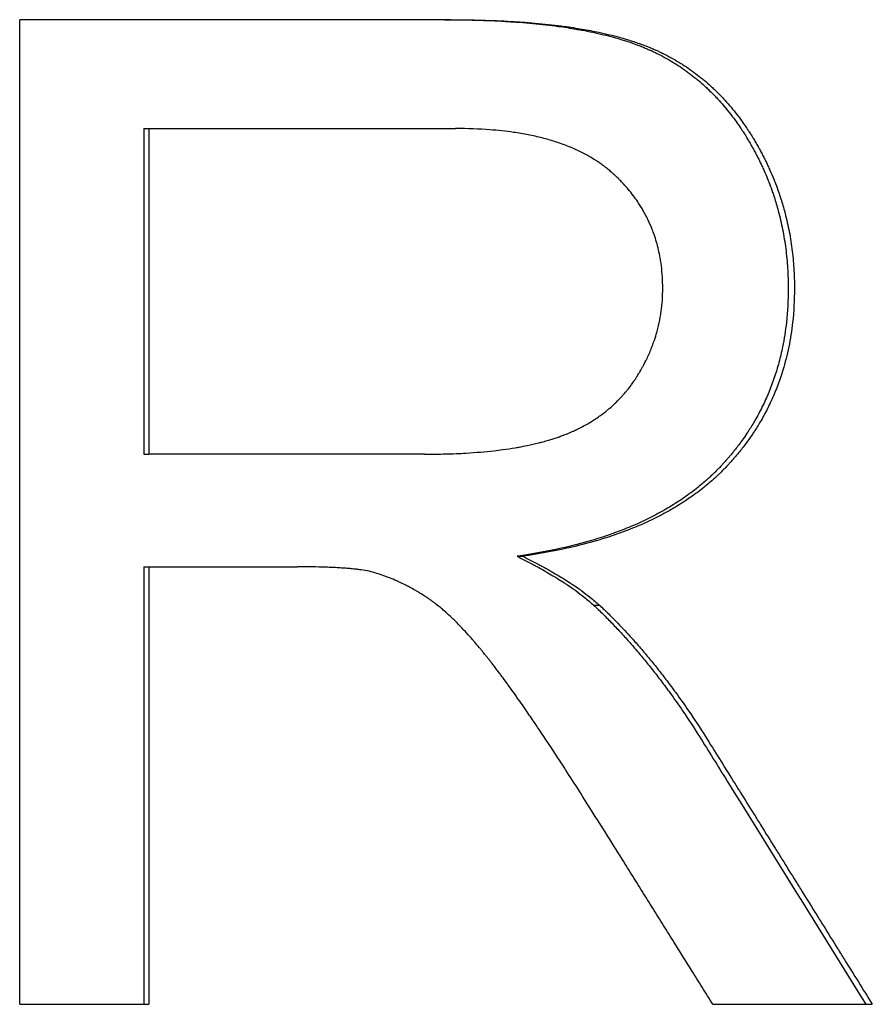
# Model space of a CAD drawing. Extents: x -5.8 to 5.8, y 0 to 10.6.
# Tile 10 of 10: x 0.778 to 1.055, y 5.878 to 6.198. Entities that reach past the tile are written whole.
import ezdxf

# ---------------------------------------------------------------- set-up
doc = ezdxf.new("R2010")
doc.units = 0
doc.header["$MEASUREMENT"] = 0
doc.layers.get('0').update_dxf_attribs({"linetype": 'CONTINUOUS'})

msp = doc.modelspace()

# ---------------------------------------------------------------- linework, layer by layer
for p, q in [((0.91757, 6.19826), (0.77759, 6.19826)), ((0.77759, 5.87826), (0.77759, 6.19826)), ((0.8179, 6.1629), (0.8179, 6.05704)), ((0.8179, 6.1629), (0.81951, 6.1629)), ((0.81951, 6.1629), (0.81951, 6.05704)), ((0.81951, 6.1629), (0.91925, 6.1629)), ((0.8179, 6.05704), (0.81951, 6.05704)), ((0.90917, 6.05704), (0.81951, 6.05704)), ((0.93924, 6.02387), (0.94108, 6.02387)), ((0.8179, 6.02046), (0.81951, 6.02046)), ((0.81951, 6.02046), (0.81951, 5.87826)), ((0.81951, 6.02046), (0.86786, 6.02046)), ((0.96411, 6.00802), (0.966, 6.00802)), ((0.77759, 5.87826), (0.81951, 5.87826)), ((1.00286, 5.87826), (1.05471, 5.87826))]:
    msp.add_line(p, q)
for points, knots in [([(0.91578, 6.19826), (0.91927, 6.19826), (0.92266, 6.19822), (0.92594, 6.19813), (0.92923, 6.19804), (0.9324, 6.1979), (0.93548, 6.19772), (0.93702, 6.19763), (0.93853, 6.19753), (0.94001, 6.19742), (0.94298, 6.19719), (0.94584, 6.19692), (0.9486, 6.19661), (0.94998, 6.19645), (0.95134, 6.19628), (0.95267, 6.1961), (0.95466, 6.19583), (0.95659, 6.19553), (0.95846, 6.19521), (0.95909, 6.1951), (0.95971, 6.19499), (0.96032, 6.19488), (0.96154, 6.19466), (0.96274, 6.19442), (0.96391, 6.19417), (0.9645, 6.19405), (0.96508, 6.19392), (0.96565, 6.19379), (0.96679, 6.19353), (0.96791, 6.19326), (0.96901, 6.19298), (0.96955, 6.19284), (0.97009, 6.19269), (0.97063, 6.19255), (0.97143, 6.19233), (0.97221, 6.1921), (0.97298, 6.19187), (0.97324, 6.19179), (0.9735, 6.19171), (0.97375, 6.19163), (0.97426, 6.19148), (0.97476, 6.19132), (0.97525, 6.19115), (0.9755, 6.19107), (0.97575, 6.19099), (0.97599, 6.19091), (0.97636, 6.19078), (0.97672, 6.19065), (0.97708, 6.19053), (0.97743, 6.1904), (0.97779, 6.19027), (0.97814, 6.19014), (0.97826, 6.19009), (0.97837, 6.19005), (0.97849, 6.19001), (0.97872, 6.18992), (0.97895, 6.18983), (0.97918, 6.18974), (0.9793, 6.1897), (0.97941, 6.18965), (0.97953, 6.18961), (0.97975, 6.18952), (0.97998, 6.18942), (0.98021, 6.18933), (0.98032, 6.18929), (0.98043, 6.18924), (0.98055, 6.18919), (0.98077, 6.1891), (0.981, 6.189), (0.98122, 6.18891), (0.98133, 6.18886), (0.98144, 6.18881), (0.98156, 6.18876), (0.98178, 6.18867), (0.982, 6.18857), (0.98222, 6.18847), (0.98234, 6.18842), (0.98245, 6.18837), (0.98256, 6.18832), (0.98289, 6.18817), (0.98322, 6.18802), (0.98355, 6.18787), (0.98377, 6.18776), (0.98398, 6.18766), (0.9842, 6.18755), (0.98486, 6.18724), (0.9855, 6.18691), (0.98614, 6.18658), (0.98657, 6.18635), (0.98699, 6.18613), (0.98741, 6.1859), (0.98825, 6.18543), (0.98908, 6.18495), (0.9899, 6.18445), (0.99031, 6.1842), (0.99072, 6.18395), (0.99112, 6.18369), (0.99193, 6.18318), (0.99272, 6.18265), (0.99351, 6.1821), (0.9939, 6.18182), (0.99429, 6.18154), (0.99467, 6.18126), (0.99545, 6.18069), (0.99621, 6.18011), (0.99696, 6.17951), (0.99733, 6.17921), (0.9977, 6.1789), (0.99807, 6.17859), (0.99881, 6.17798), (0.99954, 6.17734), (1.00025, 6.17669), (1.00061, 6.17636), (1.00096, 6.17603), (1.00131, 6.1757), (1.00202, 6.17503), (1.00271, 6.17434), (1.00339, 6.17364), (1.00373, 6.17329), (1.00406, 6.17293), (1.0044, 6.17257), (1.00507, 6.17185), (1.00572, 6.17111), (1.00637, 6.17035), (1.00669, 6.16998), (1.00701, 6.1696), (1.00733, 6.16921), (1.00796, 6.16844), (1.00859, 6.16765), (1.0092, 6.16684), (1.0095, 6.16644), (1.0098, 6.16603), (1.0101, 6.16562), (1.01055, 6.165), (1.011, 6.16437), (1.01143, 6.16374), (1.01158, 6.16352), (1.01172, 6.16331), (1.01187, 6.16309), (1.01208, 6.16277), (1.0123, 6.16245), (1.01251, 6.16212), (1.01258, 6.16201), (1.01265, 6.1619), (1.01272, 6.16179), (1.01286, 6.16158), (1.01301, 6.16136), (1.01315, 6.16114), (1.01321, 6.16102), (1.01328, 6.16091), (1.01335, 6.1608), (1.01349, 6.16058), (1.01363, 6.16036), (1.01377, 6.16013), (1.01384, 6.16002), (1.01391, 6.15991), (1.01397, 6.1598), (1.01411, 6.15957), (1.01425, 6.15934), (1.01438, 6.15912), (1.01445, 6.159), (1.01452, 6.15889), (1.01459, 6.15878), (1.01472, 6.15855), (1.01485, 6.15832), (1.01499, 6.15809), (1.01505, 6.15798), (1.01512, 6.15786), (1.01518, 6.15775), (1.01531, 6.15752), (1.01544, 6.15729), (1.01557, 6.15706), (1.01564, 6.15695), (1.0157, 6.15683), (1.01577, 6.15672), (1.01596, 6.15637), (1.01615, 6.15603), (1.01634, 6.15568), (1.01646, 6.15545), (1.01658, 6.15522), (1.01671, 6.15498), (1.01695, 6.15452), (1.01719, 6.15406), (1.01743, 6.15359), (1.01755, 6.15336), (1.01767, 6.15312), (1.01778, 6.15289), (1.01813, 6.15219), (1.01847, 6.15148), (1.0188, 6.15077), (1.01902, 6.1503), (1.01924, 6.14983), (1.01945, 6.14935), (1.01987, 6.1484), (1.02028, 6.14744), (1.02067, 6.14648), (1.02086, 6.146), (1.02105, 6.14552), (1.02124, 6.14503), (1.02161, 6.14407), (1.02197, 6.14309), (1.02231, 6.14211), (1.02247, 6.14162), (1.02264, 6.14113), (1.0228, 6.14064), (1.02328, 6.13916), (1.02373, 6.13767), (1.02413, 6.13616), (1.0244, 6.13516), (1.02466, 6.13415), (1.02489, 6.13313), (1.02537, 6.1311), (1.02577, 6.12905), (1.02611, 6.12697), (1.02628, 6.12593), (1.02643, 6.12489), (1.02657, 6.12384), (1.02684, 6.12173), (1.02704, 6.11961), (1.02718, 6.11746), (1.02731, 6.11531), (1.02738, 6.11314), (1.02738, 6.11095)], [0, 0, 0, 0, 0.125, 0.125, 0.125, 0.25, 0.25, 0.25, 0.3125, 0.3125, 0.3125, 0.4375, 0.4375, 0.4375, 0.5, 0.5, 0.5, 0.59375, 0.59375, 0.59375, 0.625, 0.625, 0.625, 0.6875, 0.6875, 0.6875, 0.71875, 0.71875, 0.71875, 0.78125, 0.78125, 0.78125, 0.8125, 0.8125, 0.8125, 0.859375, 0.859375, 0.859375, 0.875, 0.875, 0.875, 0.90625, 0.90625, 0.90625, 0.921875, 0.921875, 0.921875, 0.945312, 0.945312, 0.945312, 0.96875, 0.96875, 0.96875, 0.976562, 0.976562, 0.976562, 0.992188, 0.992188, 0.992188, 1, 1, 1, 1.015625, 1.015625, 1.015625, 1.023438, 1.023438, 1.023438, 1.039062, 1.039062, 1.039062, 1.046875, 1.046875, 1.046875, 1.0625, 1.0625, 1.0625, 1.070312, 1.070312, 1.070312, 1.09375, 1.09375, 1.09375, 1.109375, 1.109375, 1.109375, 1.15625, 1.15625, 1.15625, 1.1875, 1.1875, 1.1875, 1.25, 1.25, 1.25, 1.28125, 1.28125, 1.28125, 1.34375, 1.34375, 1.34375, 1.375, 1.375, 1.375, 1.4375, 1.4375, 1.4375, 1.46875, 1.46875, 1.46875, 1.53125, 1.53125, 1.53125, 1.5625, 1.5625, 1.5625, 1.625, 1.625, 1.625, 1.65625, 1.65625, 1.65625, 1.71875, 1.71875, 1.71875, 1.75, 1.75, 1.75, 1.8125, 1.8125, 1.8125, 1.84375, 1.84375, 1.84375, 1.890625, 1.890625, 1.890625, 1.90625, 1.90625, 1.90625, 1.929688, 1.929688, 1.929688, 1.9375, 1.9375, 1.9375, 1.953125, 1.953125, 1.953125, 1.960938, 1.960938, 1.960938, 1.976562, 1.976562, 1.976562, 1.984375, 1.984375, 1.984375, 2, 2, 2, 2.007812, 2.007812, 2.007812, 2.023438, 2.023438, 2.023438, 2.03125, 2.03125, 2.03125, 2.046875, 2.046875, 2.046875, 2.054688, 2.054688, 2.054688, 2.078125, 2.078125, 2.078125, 2.09375, 2.09375, 2.09375, 2.125, 2.125, 2.125, 2.140625, 2.140625, 2.140625, 2.1875, 2.1875, 2.1875, 2.21875, 2.21875, 2.21875, 2.28125, 2.28125, 2.28125, 2.3125, 2.3125, 2.3125, 2.375, 2.375, 2.375, 2.40625, 2.40625, 2.40625, 2.5, 2.5, 2.5, 2.5625, 2.5625, 2.5625, 2.6875, 2.6875, 2.6875, 2.75, 2.75, 2.75, 2.875, 2.875, 2.875, 3, 3, 3, 3]), ([(0.91757, 6.19826), (0.92107, 6.19826), (0.92447, 6.19822), (0.92776, 6.19813), (0.93105, 6.19804), (0.93423, 6.1979), (0.93731, 6.19772), (0.93885, 6.19763), (0.94036, 6.19753), (0.94185, 6.19742), (0.94483, 6.19719), (0.9477, 6.19692), (0.95046, 6.19661), (0.95184, 6.19645), (0.9532, 6.19628), (0.95453, 6.1961), (0.95653, 6.19583), (0.95846, 6.19553), (0.96034, 6.19521), (0.96222, 6.19489), (0.96404, 6.19454), (0.9658, 6.19417), (0.96639, 6.19405), (0.96697, 6.19392), (0.96754, 6.19379), (0.96869, 6.19353), (0.96981, 6.19326), (0.9709, 6.19298), (0.97145, 6.19284), (0.97199, 6.19269), (0.97253, 6.19255), (0.97333, 6.19233), (0.97412, 6.1921), (0.97489, 6.19187), (0.97566, 6.19164), (0.97642, 6.1914), (0.97716, 6.19115), (0.97778, 6.19095), (0.97839, 6.19074), (0.97899, 6.19053), (0.97911, 6.19048), (0.97923, 6.19044), (0.97935, 6.1904), (0.97994, 6.19018), (0.98053, 6.18996), (0.9811, 6.18974), (0.98145, 6.18961), (0.98179, 6.18947), (0.98213, 6.18933), (0.98247, 6.18919), (0.98281, 6.18905), (0.98314, 6.18891), (0.98325, 6.18886), (0.98337, 6.18881), (0.98348, 6.18876), (0.9837, 6.18867), (0.98393, 6.18857), (0.98415, 6.18847), (0.98426, 6.18842), (0.98437, 6.18837), (0.98448, 6.18832), (0.98481, 6.18817), (0.98514, 6.18802), (0.98547, 6.18787), (0.98569, 6.18776), (0.98591, 6.18766), (0.98613, 6.18755), (0.98678, 6.18724), (0.98743, 6.18691), (0.98807, 6.18658), (0.9885, 6.18635), (0.98892, 6.18613), (0.98935, 6.1859), (0.99019, 6.18543), (0.99102, 6.18495), (0.99184, 6.18445), (0.99225, 6.1842), (0.99266, 6.18395), (0.99306, 6.18369), (0.99387, 6.18318), (0.99467, 6.18265), (0.99545, 6.1821), (0.99584, 6.18182), (0.99623, 6.18154), (0.99662, 6.18126), (0.9974, 6.18069), (0.99816, 6.18011), (0.99891, 6.17951), (0.99928, 6.17921), (0.99966, 6.1789), (1.00003, 6.17859), (1.00076, 6.17798), (1.00149, 6.17734), (1.00221, 6.17669), (1.00257, 6.17636), (1.00292, 6.17603), (1.00327, 6.1757), (1.00398, 6.17503), (1.00467, 6.17434), (1.00535, 6.17364), (1.00569, 6.17329), (1.00603, 6.17293), (1.00637, 6.17257), (1.00704, 6.17185), (1.00769, 6.17111), (1.00834, 6.17035), (1.00866, 6.16998), (1.00898, 6.1696), (1.0093, 6.16921), (1.00994, 6.16844), (1.01056, 6.16765), (1.01117, 6.16684), (1.01148, 6.16644), (1.01178, 6.16603), (1.01208, 6.16562), (1.01253, 6.165), (1.01298, 6.16437), (1.01341, 6.16374), (1.01356, 6.16352), (1.0137, 6.16331), (1.01385, 6.16309), (1.01407, 6.16277), (1.01428, 6.16245), (1.01449, 6.16212), (1.01456, 6.16201), (1.01464, 6.1619), (1.01471, 6.16179), (1.01485, 6.16158), (1.01499, 6.16136), (1.01513, 6.16114), (1.0152, 6.16102), (1.01527, 6.16091), (1.01534, 6.1608), (1.01548, 6.16058), (1.01562, 6.16036), (1.01575, 6.16013), (1.01582, 6.16002), (1.01589, 6.15991), (1.01596, 6.1598), (1.0161, 6.15957), (1.01623, 6.15934), (1.01637, 6.15912), (1.01644, 6.159), (1.0165, 6.15889), (1.01657, 6.15878), (1.01671, 6.15855), (1.01684, 6.15832), (1.01697, 6.15809), (1.01704, 6.15798), (1.01711, 6.15786), (1.01717, 6.15775), (1.0173, 6.15752), (1.01743, 6.15729), (1.01756, 6.15706), (1.01763, 6.15695), (1.01769, 6.15683), (1.01776, 6.15672), (1.01795, 6.15637), (1.01814, 6.15603), (1.01833, 6.15568), (1.01845, 6.15545), (1.01857, 6.15522), (1.0187, 6.15498), (1.01894, 6.15452), (1.01919, 6.15406), (1.01942, 6.15359), (1.01954, 6.15336), (1.01966, 6.15312), (1.01978, 6.15289), (1.02013, 6.15219), (1.02047, 6.15148), (1.0208, 6.15077), (1.02102, 6.1503), (1.02123, 6.14983), (1.02145, 6.14935), (1.02187, 6.1484), (1.02228, 6.14744), (1.02267, 6.14648), (1.02286, 6.146), (1.02305, 6.14552), (1.02324, 6.14503), (1.02361, 6.14407), (1.02397, 6.14309), (1.02431, 6.14211), (1.02448, 6.14162), (1.02464, 6.14113), (1.0248, 6.14064), (1.02529, 6.13916), (1.02573, 6.13767), (1.02614, 6.13616), (1.02641, 6.13516), (1.02666, 6.13415), (1.0269, 6.13313), (1.02738, 6.1311), (1.02778, 6.12905), (1.02812, 6.12697), (1.02829, 6.12593), (1.02844, 6.12489), (1.02858, 6.12384), (1.02885, 6.12173), (1.02905, 6.11961), (1.02919, 6.11746), (1.02933, 6.11531), (1.02939, 6.11314), (1.02939, 6.11095)], [0, 0, 0, 0, 0.125, 0.125, 0.125, 0.25, 0.25, 0.25, 0.3125, 0.3125, 0.3125, 0.4375, 0.4375, 0.4375, 0.5, 0.5, 0.5, 0.59375, 0.59375, 0.59375, 0.6875, 0.6875, 0.6875, 0.71875, 0.71875, 0.71875, 0.78125, 0.78125, 0.78125, 0.8125, 0.8125, 0.8125, 0.859375, 0.859375, 0.859375, 0.90625, 0.90625, 0.90625, 0.945312, 0.945312, 0.945312, 0.953125, 0.953125, 0.953125, 0.992188, 0.992188, 0.992188, 1.015625, 1.015625, 1.015625, 1.039062, 1.039062, 1.039062, 1.046875, 1.046875, 1.046875, 1.0625, 1.0625, 1.0625, 1.070312, 1.070312, 1.070312, 1.09375, 1.09375, 1.09375, 1.109375, 1.109375, 1.109375, 1.15625, 1.15625, 1.15625, 1.1875, 1.1875, 1.1875, 1.25, 1.25, 1.25, 1.28125, 1.28125, 1.28125, 1.34375, 1.34375, 1.34375, 1.375, 1.375, 1.375, 1.4375, 1.4375, 1.4375, 1.46875, 1.46875, 1.46875, 1.53125, 1.53125, 1.53125, 1.5625, 1.5625, 1.5625, 1.625, 1.625, 1.625, 1.65625, 1.65625, 1.65625, 1.71875, 1.71875, 1.71875, 1.75, 1.75, 1.75, 1.8125, 1.8125, 1.8125, 1.84375, 1.84375, 1.84375, 1.890625, 1.890625, 1.890625, 1.90625, 1.90625, 1.90625, 1.929688, 1.929688, 1.929688, 1.9375, 1.9375, 1.9375, 1.953125, 1.953125, 1.953125, 1.960938, 1.960938, 1.960938, 1.976562, 1.976562, 1.976562, 1.984375, 1.984375, 1.984375, 2, 2, 2, 2.007812, 2.007812, 2.007812, 2.023438, 2.023438, 2.023438, 2.03125, 2.03125, 2.03125, 2.046875, 2.046875, 2.046875, 2.054688, 2.054688, 2.054688, 2.078125, 2.078125, 2.078125, 2.09375, 2.09375, 2.09375, 2.125, 2.125, 2.125, 2.140625, 2.140625, 2.140625, 2.1875, 2.1875, 2.1875, 2.21875, 2.21875, 2.21875, 2.28125, 2.28125, 2.28125, 2.3125, 2.3125, 2.3125, 2.375, 2.375, 2.375, 2.40625, 2.40625, 2.40625, 2.5, 2.5, 2.5, 2.5625, 2.5625, 2.5625, 2.6875, 2.6875, 2.6875, 2.75, 2.75, 2.75, 2.875, 2.875, 2.875, 3, 3, 3, 3]), ([(0.98659, 6.11095), (0.98659, 6.11347), (0.98644, 6.11591), (0.98614, 6.11828), (0.98592, 6.12006), (0.98561, 6.1218), (0.98522, 6.12349), (0.98482, 6.12519), (0.98435, 6.12684), (0.98379, 6.12845), (0.9836, 6.12899), (0.9834, 6.12952), (0.9832, 6.13005), (0.98279, 6.1311), (0.98234, 6.13214), (0.98185, 6.13316), (0.98161, 6.13367), (0.98135, 6.13417), (0.98109, 6.13467), (0.98057, 6.13567), (0.98001, 6.13665), (0.97941, 6.13761), (0.97911, 6.13809), (0.9788, 6.13857), (0.97848, 6.13904), (0.97801, 6.13975), (0.97751, 6.14045), (0.97699, 6.14113), (0.97647, 6.14182), (0.97593, 6.1425), (0.97537, 6.14316), (0.9749, 6.14372), (0.97442, 6.14426), (0.97392, 6.1448), (0.97382, 6.14491), (0.97372, 6.14502), (0.97362, 6.14513), (0.97332, 6.14545), (0.97301, 6.14577), (0.9727, 6.14609), (0.97249, 6.1463), (0.97228, 6.14651), (0.97207, 6.14672), (0.97175, 6.14703), (0.97143, 6.14734), (0.9711, 6.14765), (0.97099, 6.14775), (0.97088, 6.14786), (0.97077, 6.14796), (0.97054, 6.14816), (0.97032, 6.14837), (0.97009, 6.14857), (0.96998, 6.14867), (0.96986, 6.14877), (0.96975, 6.14887), (0.96958, 6.14902), (0.9694, 6.14916), (0.96923, 6.14931), (0.96917, 6.14936), (0.96911, 6.14941), (0.96905, 6.14946), (0.96893, 6.14956), (0.96881, 6.14965), (0.9687, 6.14975), (0.96864, 6.1498), (0.96858, 6.14984), (0.96852, 6.14989), (0.96834, 6.15004), (0.96816, 6.15018), (0.96797, 6.15032), (0.96785, 6.15041), (0.96773, 6.15051), (0.96761, 6.1506), (0.96736, 6.15079), (0.96711, 6.15097), (0.96686, 6.15115), (0.96673, 6.15124), (0.96661, 6.15134), (0.96648, 6.15143), (0.9661, 6.1517), (0.96571, 6.15196), (0.96532, 6.15222), (0.96505, 6.15239), (0.96479, 6.15257), (0.96452, 6.15274), (0.96398, 6.15307), (0.96344, 6.1534), (0.96288, 6.15373), (0.9626, 6.15389), (0.96232, 6.15405), (0.96203, 6.1542), (0.96118, 6.15467), (0.9603, 6.15512), (0.9594, 6.15556), (0.9588, 6.15584), (0.95819, 6.15612), (0.95756, 6.15639), (0.95632, 6.15694), (0.95503, 6.15744), (0.95369, 6.15792), (0.95302, 6.15816), (0.95235, 6.15838), (0.95166, 6.1586), (0.95028, 6.15904), (0.94886, 6.15945), (0.94739, 6.15982), (0.94666, 6.16001), (0.94592, 6.16019), (0.94516, 6.16036), (0.94365, 6.1607), (0.9421, 6.161), (0.94051, 6.16127), (0.93971, 6.16141), (0.9389, 6.16153), (0.93808, 6.16165), (0.93562, 6.16201), (0.93306, 6.16229), (0.9304, 6.16249), (0.92686, 6.16276), (0.92315, 6.1629), (0.91925, 6.1629)], [0, 0, 0, 0, 0.166667, 0.166667, 0.166667, 0.291667, 0.291667, 0.291667, 0.416667, 0.416667, 0.416667, 0.458333, 0.458333, 0.458333, 0.541667, 0.541667, 0.541667, 0.583333, 0.583333, 0.583333, 0.666667, 0.666667, 0.666667, 0.708333, 0.708333, 0.708333, 0.770833, 0.770833, 0.770833, 0.833333, 0.833333, 0.833333, 0.885417, 0.885417, 0.885417, 0.895833, 0.895833, 0.895833, 0.927083, 0.927083, 0.927083, 0.947917, 0.947917, 0.947917, 0.979167, 0.979167, 0.979167, 0.989583, 0.989583, 0.989583, 1.010417, 1.010417, 1.010417, 1.020833, 1.020833, 1.020833, 1.036458, 1.036458, 1.036458, 1.041667, 1.041667, 1.041667, 1.052083, 1.052083, 1.052083, 1.057292, 1.057292, 1.057292, 1.072917, 1.072917, 1.072917, 1.083333, 1.083333, 1.083333, 1.104167, 1.104167, 1.104167, 1.114583, 1.114583, 1.114583, 1.145833, 1.145833, 1.145833, 1.166667, 1.166667, 1.166667, 1.208333, 1.208333, 1.208333, 1.229167, 1.229167, 1.229167, 1.291667, 1.291667, 1.291667, 1.333333, 1.333333, 1.333333, 1.416667, 1.416667, 1.416667, 1.458333, 1.458333, 1.458333, 1.541667, 1.541667, 1.541667, 1.583333, 1.583333, 1.583333, 1.666667, 1.666667, 1.666667, 1.708333, 1.708333, 1.708333, 1.833333, 1.833333, 1.833333, 2, 2, 2, 2]), ([(0.90917, 6.05704), (0.91155, 6.05704), (0.91387, 6.05708), (0.91612, 6.05714), (0.91837, 6.0572), (0.92055, 6.05729), (0.92267, 6.05742), (0.92585, 6.0576), (0.92888, 6.05786), (0.93177, 6.05819), (0.93273, 6.0583), (0.93368, 6.05841), (0.9346, 6.05854), (0.936, 6.05873), (0.93736, 6.05893), (0.93868, 6.05915), (0.93912, 6.05922), (0.93955, 6.0593), (0.93998, 6.05938), (0.94085, 6.05953), (0.9417, 6.0597), (0.94253, 6.05987), (0.94378, 6.06013), (0.94499, 6.0604), (0.94616, 6.06069), (0.94655, 6.06079), (0.94694, 6.06089), (0.94732, 6.06099), (0.9479, 6.06114), (0.94846, 6.0613), (0.94902, 6.06146), (0.94958, 6.06162), (0.95012, 6.06178), (0.95066, 6.06195), (0.95084, 6.06201), (0.95102, 6.06207), (0.9512, 6.06212), (0.95173, 6.06229), (0.95225, 6.06247), (0.95277, 6.06265), (0.95285, 6.06268), (0.95294, 6.06271), (0.95302, 6.06274), (0.95345, 6.0629), (0.95387, 6.06305), (0.95428, 6.06321), (0.95436, 6.06324), (0.95445, 6.06327), (0.95453, 6.0633), (0.95478, 6.0634), (0.95502, 6.0635), (0.95527, 6.0636), (0.95543, 6.06366), (0.9556, 6.06373), (0.95576, 6.0638), (0.95608, 6.06393), (0.95641, 6.06407), (0.95672, 6.0642), (0.95688, 6.06427), (0.95704, 6.06434), (0.9572, 6.06441), (0.95768, 6.06463), (0.95815, 6.06484), (0.95861, 6.06507), (0.95892, 6.06521), (0.95923, 6.06537), (0.95953, 6.06552), (0.96014, 6.06582), (0.96074, 6.06614), (0.96133, 6.06647), (0.96162, 6.06663), (0.96192, 6.06679), (0.9622, 6.06696), (0.96307, 6.06746), (0.96392, 6.06799), (0.96474, 6.06853), (0.96529, 6.06889), (0.96583, 6.06927), (0.96636, 6.06965), (0.96715, 6.07022), (0.96792, 6.07082), (0.96867, 6.07143), (0.96892, 6.07164), (0.96917, 6.07185), (0.96941, 6.07206), (0.9699, 6.07248), (0.97038, 6.07291), (0.97085, 6.07335), (0.97108, 6.07357), (0.97132, 6.07379), (0.97155, 6.07401), (0.972, 6.07446), (0.97245, 6.07492), (0.97289, 6.07539), (0.97311, 6.07562), (0.97333, 6.07586), (0.97354, 6.0761), (0.97397, 6.07658), (0.97439, 6.07706), (0.9748, 6.07756), (0.97501, 6.07781), (0.97521, 6.07806), (0.97541, 6.07831), (0.97571, 6.07869), (0.976, 6.07908), (0.97629, 6.07947), (0.97638, 6.0796), (0.97648, 6.07973), (0.97657, 6.07986), (0.97672, 6.08006), (0.97686, 6.08026), (0.977, 6.08046), (0.97704, 6.08052), (0.97709, 6.08059), (0.97714, 6.08066), (0.97723, 6.08079), (0.97732, 6.08092), (0.97741, 6.08106), (0.97746, 6.08113), (0.9775, 6.08119), (0.97755, 6.08126), (0.97764, 6.0814), (0.97773, 6.08153), (0.97782, 6.08167), (0.97786, 6.08174), (0.9779, 6.08181), (0.97795, 6.08187), (0.97804, 6.08201), (0.97813, 6.08215), (0.97821, 6.08229), (0.97826, 6.08236), (0.9783, 6.08243), (0.97834, 6.0825), (0.97847, 6.0827), (0.9786, 6.08291), (0.97873, 6.08312), (0.97881, 6.08326), (0.9789, 6.0834), (0.97898, 6.08354), (0.97902, 6.08361), (0.97906, 6.08368), (0.9791, 6.08375), (0.97923, 6.08396), (0.97935, 6.08417), (0.97947, 6.08438), (0.97955, 6.08452), (0.97963, 6.08466), (0.97971, 6.0848), (0.97987, 6.08508), (0.98002, 6.08536), (0.98018, 6.08564), (0.98025, 6.08579), (0.98033, 6.08593), (0.9804, 6.08607), (0.98063, 6.08649), (0.98085, 6.08692), (0.98106, 6.08735), (0.9812, 6.08763), (0.98134, 6.08792), (0.98148, 6.0882), (0.98175, 6.08878), (0.98201, 6.08935), (0.98226, 6.08993), (0.98239, 6.09022), (0.98251, 6.09051), (0.98263, 6.0908), (0.98287, 6.09138), (0.9831, 6.09196), (0.98332, 6.09255), (0.98343, 6.09284), (0.98353, 6.09314), (0.98364, 6.09343), (0.98395, 6.09431), (0.98423, 6.0952), (0.9845, 6.0961), (0.98467, 6.0967), (0.98483, 6.0973), (0.98499, 6.0979), (0.98529, 6.0991), (0.98555, 6.10032), (0.98577, 6.10155), (0.98588, 6.10216), (0.98598, 6.10277), (0.98607, 6.10339), (0.98624, 6.10463), (0.98637, 6.10588), (0.98646, 6.10714), (0.98655, 6.1084), (0.98659, 6.10967), (0.98659, 6.11095)], [0, 0, 0, 0, 0.125, 0.125, 0.125, 0.25, 0.25, 0.25, 0.4375, 0.4375, 0.4375, 0.5, 0.5, 0.5, 0.59375, 0.59375, 0.59375, 0.625, 0.625, 0.625, 0.6875, 0.6875, 0.6875, 0.78125, 0.78125, 0.78125, 0.8125, 0.8125, 0.8125, 0.859375, 0.859375, 0.859375, 0.90625, 0.90625, 0.90625, 0.921875, 0.921875, 0.921875, 0.96875, 0.96875, 0.96875, 0.976562, 0.976562, 0.976562, 1.015625, 1.015625, 1.015625, 1.023438, 1.023438, 1.023438, 1.046875, 1.046875, 1.046875, 1.0625, 1.0625, 1.0625, 1.09375, 1.09375, 1.09375, 1.109375, 1.109375, 1.109375, 1.15625, 1.15625, 1.15625, 1.1875, 1.1875, 1.1875, 1.25, 1.25, 1.25, 1.28125, 1.28125, 1.28125, 1.375, 1.375, 1.375, 1.4375, 1.4375, 1.4375, 1.53125, 1.53125, 1.53125, 1.5625, 1.5625, 1.5625, 1.625, 1.625, 1.625, 1.65625, 1.65625, 1.65625, 1.71875, 1.71875, 1.71875, 1.75, 1.75, 1.75, 1.8125, 1.8125, 1.8125, 1.84375, 1.84375, 1.84375, 1.890625, 1.890625, 1.890625, 1.90625, 1.90625, 1.90625, 1.929688, 1.929688, 1.929688, 1.9375, 1.9375, 1.9375, 1.953125, 1.953125, 1.953125, 1.960938, 1.960938, 1.960938, 1.976562, 1.976562, 1.976562, 1.984375, 1.984375, 1.984375, 2, 2, 2, 2.007812, 2.007812, 2.007812, 2.03125, 2.03125, 2.03125, 2.046875, 2.046875, 2.046875, 2.054688, 2.054688, 2.054688, 2.078125, 2.078125, 2.078125, 2.09375, 2.09375, 2.09375, 2.125, 2.125, 2.125, 2.140625, 2.140625, 2.140625, 2.1875, 2.1875, 2.1875, 2.21875, 2.21875, 2.21875, 2.28125, 2.28125, 2.28125, 2.3125, 2.3125, 2.3125, 2.375, 2.375, 2.375, 2.40625, 2.40625, 2.40625, 2.5, 2.5, 2.5, 2.5625, 2.5625, 2.5625, 2.6875, 2.6875, 2.6875, 2.75, 2.75, 2.75, 2.875, 2.875, 2.875, 3, 3, 3, 3]), ([(1.02738, 6.11095), (1.02738, 6.10715), (1.02718, 6.10346), (1.02678, 6.09987), (1.02648, 6.09717), (1.02607, 6.09453), (1.02555, 6.09195), (1.02537, 6.09109), (1.02518, 6.09024), (1.02498, 6.08939), (1.02458, 6.08769), (1.02414, 6.08602), (1.02364, 6.08438), (1.02339, 6.08355), (1.02312, 6.08274), (1.02285, 6.08193), (1.0223, 6.08031), (1.0217, 6.07871), (1.02105, 6.07714), (1.02073, 6.07635), (1.02039, 6.07558), (1.02004, 6.0748), (1.01934, 6.07326), (1.01859, 6.07174), (1.01779, 6.07024), (1.01739, 6.06949), (1.01698, 6.06875), (1.01655, 6.06802), (1.01592, 6.06692), (1.01525, 6.06583), (1.01456, 6.06475), (1.01433, 6.0644), (1.01409, 6.06404), (1.01385, 6.06368), (1.01338, 6.06297), (1.01289, 6.06227), (1.01239, 6.06157), (1.01214, 6.06122), (1.01189, 6.06088), (1.01163, 6.06053), (1.01125, 6.06001), (1.01086, 6.0595), (1.01046, 6.05899), (1.01033, 6.05882), (1.01019, 6.05865), (1.01006, 6.05848), (1.00979, 6.05814), (1.00952, 6.0578), (1.00924, 6.05747), (1.00911, 6.0573), (1.00897, 6.05713), (1.00883, 6.05696), (1.00862, 6.05671), (1.00841, 6.05646), (1.0082, 6.05621), (1.00798, 6.05596), (1.00777, 6.05572), (1.00756, 6.05547), (1.00748, 6.05539), (1.00741, 6.0553), (1.00734, 6.05522), (1.00719, 6.05506), (1.00705, 6.05489), (1.0069, 6.05473), (1.00683, 6.05465), (1.00676, 6.05456), (1.00668, 6.05448), (1.00654, 6.05432), (1.00639, 6.05416), (1.00624, 6.05399), (1.00617, 6.05391), (1.00609, 6.05383), (1.00602, 6.05375), (1.00587, 6.05359), (1.00572, 6.05343), (1.00557, 6.05327), (1.00549, 6.05319), (1.00542, 6.0531), (1.00534, 6.05302), (1.00519, 6.05286), (1.00504, 6.0527), (1.00488, 6.05254), (1.00481, 6.05246), (1.00473, 6.05239), (1.00465, 6.05231), (1.0045, 6.05215), (1.00434, 6.05199), (1.00419, 6.05183), (1.00411, 6.05175), (1.00403, 6.05167), (1.00395, 6.0516), (1.0038, 6.05144), (1.00364, 6.05128), (1.00348, 6.05113), (1.0034, 6.05105), (1.00332, 6.05097), (1.00324, 6.05089), (1.003, 6.05066), (1.00276, 6.05043), (1.00252, 6.0502), (1.00236, 6.05005), (1.00219, 6.0499), (1.00203, 6.04974), (1.0017, 6.04944), (1.00137, 6.04914), (1.00104, 6.04884), (1.00087, 6.04869), (1.00071, 6.04854), (1.00054, 6.04839), (1.00003, 6.04795), (0.99952, 6.04751), (0.999, 6.04707), (0.99865, 6.04679), (0.9983, 6.0465), (0.99795, 6.04621), (0.99724, 6.04565), (0.99652, 6.04509), (0.99578, 6.04454), (0.99541, 6.04426), (0.99504, 6.04399), (0.99467, 6.04372), (0.99355, 6.04291), (0.99239, 6.04213), (0.99121, 6.04136), (0.99042, 6.04085), (0.98962, 6.04035), (0.9888, 6.03986), (0.98717, 6.03888), (0.98548, 6.03794), (0.98374, 6.03704), (0.98287, 6.03659), (0.98199, 6.03615), (0.98109, 6.03572), (0.9793, 6.03485), (0.97745, 6.03403), (0.97555, 6.03325), (0.9746, 6.03286), (0.97363, 6.03247), (0.97265, 6.0321), (0.9707, 6.03136), (0.96869, 6.03065), (0.96662, 6.02998), (0.96559, 6.02965), (0.96454, 6.02933), (0.96348, 6.02901), (0.96031, 6.02807), (0.95701, 6.02722), (0.95358, 6.02646), (0.94902, 6.02544), (0.94424, 6.02458), (0.93924, 6.02387)], [0, 0, 0, 0, 0.166667, 0.166667, 0.166667, 0.291667, 0.291667, 0.291667, 0.333333, 0.333333, 0.333333, 0.416667, 0.416667, 0.416667, 0.458333, 0.458333, 0.458333, 0.541667, 0.541667, 0.541667, 0.583333, 0.583333, 0.583333, 0.666667, 0.666667, 0.666667, 0.708333, 0.708333, 0.708333, 0.770833, 0.770833, 0.770833, 0.791667, 0.791667, 0.791667, 0.833333, 0.833333, 0.833333, 0.854167, 0.854167, 0.854167, 0.885417, 0.885417, 0.885417, 0.895833, 0.895833, 0.895833, 0.916667, 0.916667, 0.916667, 0.927083, 0.927083, 0.927083, 0.942708, 0.942708, 0.942708, 0.958333, 0.958333, 0.958333, 0.963542, 0.963542, 0.963542, 0.973958, 0.973958, 0.973958, 0.979167, 0.979167, 0.979167, 0.989583, 0.989583, 0.989583, 0.994792, 0.994792, 0.994792, 1.005208, 1.005208, 1.005208, 1.010417, 1.010417, 1.010417, 1.020833, 1.020833, 1.020833, 1.026042, 1.026042, 1.026042, 1.036458, 1.036458, 1.036458, 1.041667, 1.041667, 1.041667, 1.052083, 1.052083, 1.052083, 1.057292, 1.057292, 1.057292, 1.072917, 1.072917, 1.072917, 1.083333, 1.083333, 1.083333, 1.104167, 1.104167, 1.104167, 1.114583, 1.114583, 1.114583, 1.145833, 1.145833, 1.145833, 1.166667, 1.166667, 1.166667, 1.208333, 1.208333, 1.208333, 1.229167, 1.229167, 1.229167, 1.291667, 1.291667, 1.291667, 1.333333, 1.333333, 1.333333, 1.416667, 1.416667, 1.416667, 1.458333, 1.458333, 1.458333, 1.541667, 1.541667, 1.541667, 1.583333, 1.583333, 1.583333, 1.666667, 1.666667, 1.666667, 1.708333, 1.708333, 1.708333, 1.833333, 1.833333, 1.833333, 2, 2, 2, 2]), ([(1.02939, 6.11095), (1.02939, 6.10715), (1.02919, 6.10346), (1.02879, 6.09987), (1.02849, 6.09717), (1.02808, 6.09453), (1.02755, 6.09195), (1.02703, 6.08937), (1.02639, 6.08684), (1.02564, 6.08438), (1.02539, 6.08355), (1.02513, 6.08274), (1.02485, 6.08193), (1.0243, 6.08031), (1.0237, 6.07871), (1.02305, 6.07714), (1.02272, 6.07635), (1.02239, 6.07558), (1.02204, 6.0748), (1.02133, 6.07326), (1.02058, 6.07174), (1.01978, 6.07024), (1.01938, 6.06949), (1.01897, 6.06875), (1.01854, 6.06802), (1.0179, 6.06692), (1.01724, 6.06583), (1.01654, 6.06475), (1.01631, 6.0644), (1.01608, 6.06404), (1.01584, 6.06368), (1.01513, 6.06262), (1.01438, 6.06157), (1.01361, 6.06053), (1.01323, 6.06001), (1.01284, 6.0595), (1.01244, 6.05899), (1.01204, 6.05848), (1.01163, 6.05797), (1.01122, 6.05747), (1.01108, 6.0573), (1.01094, 6.05713), (1.0108, 6.05696), (1.01052, 6.05663), (1.01024, 6.05629), (1.00996, 6.05596), (1.00982, 6.0558), (1.00967, 6.05563), (1.00953, 6.05547), (1.00924, 6.05514), (1.00895, 6.05481), (1.00865, 6.05448), (1.00851, 6.05432), (1.00836, 6.05416), (1.00821, 6.05399), (1.00799, 6.05375), (1.00776, 6.05351), (1.00754, 6.05327), (1.00746, 6.05319), (1.00738, 6.0531), (1.00731, 6.05302), (1.00716, 6.05286), (1.007, 6.0527), (1.00685, 6.05254), (1.00677, 6.05246), (1.0067, 6.05239), (1.00662, 6.05231), (1.00646, 6.05215), (1.00631, 6.05199), (1.00615, 6.05183), (1.00608, 6.05175), (1.006, 6.05167), (1.00592, 6.0516), (1.00576, 6.05144), (1.0056, 6.05128), (1.00544, 6.05113), (1.00537, 6.05105), (1.00529, 6.05097), (1.00521, 6.05089), (1.00497, 6.05066), (1.00473, 6.05043), (1.00448, 6.0502), (1.00432, 6.05005), (1.00416, 6.0499), (1.00399, 6.04974), (1.00367, 6.04944), (1.00333, 6.04914), (1.003, 6.04884), (1.00283, 6.04869), (1.00266, 6.04854), (1.0025, 6.04839), (1.00199, 6.04795), (1.00148, 6.04751), (1.00095, 6.04707), (1.00061, 6.04679), (1.00025, 6.0465), (0.9999, 6.04621), (0.99919, 6.04565), (0.99847, 6.04509), (0.99773, 6.04454), (0.99736, 6.04426), (0.99699, 6.04399), (0.99662, 6.04372), (0.99549, 6.04291), (0.99434, 6.04213), (0.99315, 6.04136), (0.99236, 6.04085), (0.99156, 6.04035), (0.99074, 6.03986), (0.9891, 6.03888), (0.98741, 6.03794), (0.98567, 6.03704), (0.9848, 6.03659), (0.98391, 6.03615), (0.98301, 6.03572), (0.98122, 6.03485), (0.97936, 6.03403), (0.97746, 6.03325), (0.97651, 6.03286), (0.97554, 6.03247), (0.97456, 6.0321), (0.9726, 6.03136), (0.97058, 6.03065), (0.96851, 6.02998), (0.96748, 6.02965), (0.96643, 6.02933), (0.96537, 6.02901), (0.96219, 6.02807), (0.95888, 6.02722), (0.95545, 6.02646), (0.95088, 6.02544), (0.94609, 6.02458), (0.94108, 6.02387)], [0, 0, 0, 0, 0.166667, 0.166667, 0.166667, 0.291667, 0.291667, 0.291667, 0.416667, 0.416667, 0.416667, 0.458333, 0.458333, 0.458333, 0.541667, 0.541667, 0.541667, 0.583333, 0.583333, 0.583333, 0.666667, 0.666667, 0.666667, 0.708333, 0.708333, 0.708333, 0.770833, 0.770833, 0.770833, 0.791667, 0.791667, 0.791667, 0.854167, 0.854167, 0.854167, 0.885417, 0.885417, 0.885417, 0.916667, 0.916667, 0.916667, 0.927083, 0.927083, 0.927083, 0.947917, 0.947917, 0.947917, 0.958333, 0.958333, 0.958333, 0.979167, 0.979167, 0.979167, 0.989583, 0.989583, 0.989583, 1.005208, 1.005208, 1.005208, 1.010417, 1.010417, 1.010417, 1.020833, 1.020833, 1.020833, 1.026042, 1.026042, 1.026042, 1.036458, 1.036458, 1.036458, 1.041667, 1.041667, 1.041667, 1.052083, 1.052083, 1.052083, 1.057292, 1.057292, 1.057292, 1.072917, 1.072917, 1.072917, 1.083333, 1.083333, 1.083333, 1.104167, 1.104167, 1.104167, 1.114583, 1.114583, 1.114583, 1.145833, 1.145833, 1.145833, 1.166667, 1.166667, 1.166667, 1.208333, 1.208333, 1.208333, 1.229167, 1.229167, 1.229167, 1.291667, 1.291667, 1.291667, 1.333333, 1.333333, 1.333333, 1.416667, 1.416667, 1.416667, 1.458333, 1.458333, 1.458333, 1.541667, 1.541667, 1.541667, 1.583333, 1.583333, 1.583333, 1.666667, 1.666667, 1.666667, 1.708333, 1.708333, 1.708333, 1.833333, 1.833333, 1.833333, 2, 2, 2, 2]), ([(0.93924, 6.02387), (0.94014, 6.02343), (0.94103, 6.02298), (0.9419, 6.02253), (0.94277, 6.02209), (0.94362, 6.02164), (0.94445, 6.0212), (0.94487, 6.02098), (0.94528, 6.02075), (0.94569, 6.02053), (0.9465, 6.02009), (0.9473, 6.01964), (0.94808, 6.0192), (0.94847, 6.01898), (0.94885, 6.01876), (0.94923, 6.01853), (0.95, 6.01809), (0.95074, 6.01765), (0.95147, 6.01721), (0.95183, 6.01699), (0.95219, 6.01677), (0.95254, 6.01655), (0.95325, 6.01611), (0.95394, 6.01567), (0.95462, 6.01523), (0.95495, 6.01501), (0.95528, 6.01479), (0.95561, 6.01457), (0.95627, 6.01413), (0.9569, 6.01369), (0.95752, 6.01325), (0.95783, 6.01303), (0.95814, 6.01281), (0.95844, 6.01259), (0.95934, 6.01194), (0.96021, 6.01128), (0.96103, 6.01063), (0.96213, 6.00976), (0.96316, 6.00889), (0.96411, 6.00802)], [0, 0, 0, 0, 0.083333, 0.083333, 0.083333, 0.166667, 0.166667, 0.166667, 0.208333, 0.208333, 0.208333, 0.291667, 0.291667, 0.291667, 0.333333, 0.333333, 0.333333, 0.416667, 0.416667, 0.416667, 0.458333, 0.458333, 0.458333, 0.541667, 0.541667, 0.541667, 0.583333, 0.583333, 0.583333, 0.666667, 0.666667, 0.666667, 0.708333, 0.708333, 0.708333, 0.833333, 0.833333, 0.833333, 1, 1, 1, 1]), ([(0.94108, 6.02387), (0.94289, 6.02298), (0.94463, 6.02209), (0.9463, 6.0212), (0.94672, 6.02098), (0.94713, 6.02075), (0.94754, 6.02053), (0.94835, 6.02009), (0.94915, 6.01964), (0.94993, 6.0192), (0.95032, 6.01898), (0.95071, 6.01876), (0.95109, 6.01853), (0.95186, 6.01809), (0.9526, 6.01765), (0.95333, 6.01721), (0.95369, 6.01699), (0.95405, 6.01677), (0.95441, 6.01655), (0.95512, 6.01611), (0.95581, 6.01567), (0.95648, 6.01523), (0.95682, 6.01501), (0.95715, 6.01479), (0.95748, 6.01457), (0.95814, 6.01413), (0.95878, 6.01369), (0.9594, 6.01325), (0.95971, 6.01303), (0.96002, 6.01281), (0.96032, 6.01259), (0.96122, 6.01194), (0.96209, 6.01128), (0.96291, 6.01063), (0.96401, 6.00976), (0.96504, 6.00889), (0.966, 6.00802)], [0, 0, 0, 0, 0.166667, 0.166667, 0.166667, 0.208333, 0.208333, 0.208333, 0.291667, 0.291667, 0.291667, 0.333333, 0.333333, 0.333333, 0.416667, 0.416667, 0.416667, 0.458333, 0.458333, 0.458333, 0.541667, 0.541667, 0.541667, 0.583333, 0.583333, 0.583333, 0.666667, 0.666667, 0.666667, 0.708333, 0.708333, 0.708333, 0.833333, 0.833333, 0.833333, 1, 1, 1, 1]), ([(0.89117, 6.019), (0.89037, 6.01916), (0.88948, 6.01931), (0.88852, 6.01944), (0.88828, 6.01948), (0.88803, 6.01951), (0.88778, 6.01954), (0.88727, 6.01961), (0.88675, 6.01967), (0.88621, 6.01972), (0.88593, 6.01975), (0.88566, 6.01978), (0.88537, 6.01981), (0.88481, 6.01986), (0.88422, 6.01991), (0.88362, 6.01996), (0.88331, 6.01998), (0.88301, 6.02001), (0.88269, 6.02003), (0.88207, 6.02007), (0.88142, 6.02011), (0.88075, 6.02015), (0.88042, 6.02017), (0.88008, 6.02019), (0.87973, 6.0202), (0.87905, 6.02024), (0.87834, 6.02027), (0.87761, 6.0203), (0.87724, 6.02031), (0.87687, 6.02032), (0.8765, 6.02033), (0.87537, 6.02037), (0.8742, 6.0204), (0.87298, 6.02042), (0.87136, 6.02045), (0.86965, 6.02046), (0.86786, 6.02046)], [0, 0, 0, 0, 0.166667, 0.166667, 0.166667, 0.208333, 0.208333, 0.208333, 0.291667, 0.291667, 0.291667, 0.333333, 0.333333, 0.333333, 0.416667, 0.416667, 0.416667, 0.458333, 0.458333, 0.458333, 0.541667, 0.541667, 0.541667, 0.583333, 0.583333, 0.583333, 0.666667, 0.666667, 0.666667, 0.708333, 0.708333, 0.708333, 0.833333, 0.833333, 0.833333, 1, 1, 1, 1]), ([(0.96121, 5.94485), (0.95969, 5.94725), (0.95821, 5.94958), (0.95676, 5.95183), (0.95531, 5.95409), (0.95389, 5.95628), (0.95251, 5.95839), (0.95043, 5.96157), (0.94844, 5.96458), (0.94651, 5.96744), (0.94587, 5.96839), (0.94524, 5.96933), (0.94461, 5.97025), (0.94368, 5.97162), (0.94276, 5.97296), (0.94186, 5.97425), (0.94156, 5.97469), (0.94126, 5.97511), (0.94097, 5.97554), (0.94038, 5.97638), (0.9398, 5.97721), (0.93922, 5.97802), (0.93894, 5.97843), (0.93865, 5.97883), (0.93837, 5.97923), (0.9378, 5.98002), (0.93725, 5.9808), (0.9367, 5.98156), (0.93642, 5.98194), (0.93615, 5.98231), (0.93588, 5.98268), (0.93534, 5.98342), (0.93481, 5.98415), (0.93429, 5.98485), (0.93402, 5.9852), (0.93376, 5.98555), (0.93351, 5.9859), (0.93299, 5.98658), (0.93249, 5.98725), (0.93199, 5.98791), (0.93193, 5.98799), (0.93186, 5.98807), (0.9318, 5.98815), (0.93149, 5.98856), (0.93119, 5.98895), (0.93088, 5.98935), (0.93082, 5.98943), (0.93076, 5.9895), (0.9307, 5.98958), (0.93051, 5.98982), (0.93033, 5.99005), (0.93015, 5.99028), (0.93003, 5.99044), (0.92991, 5.99059), (0.92979, 5.99074), (0.92955, 5.99105), (0.9293, 5.99135), (0.92906, 5.99165), (0.92894, 5.9918), (0.92882, 5.99195), (0.9287, 5.9921), (0.92835, 5.99255), (0.92799, 5.99298), (0.92763, 5.99342), (0.9274, 5.99371), (0.92716, 5.99399), (0.92692, 5.99427), (0.92645, 5.99484), (0.92599, 5.99539), (0.92552, 5.99593), (0.92529, 5.9962), (0.92506, 5.99647), (0.92483, 5.99673), (0.92413, 5.99753), (0.92345, 5.9983), (0.92277, 5.99904), (0.92232, 5.99953), (0.92187, 6.00001), (0.92142, 6.00048), (0.92053, 6.00143), (0.91965, 6.00232), (0.91878, 6.00317), (0.91835, 6.00359), (0.91792, 6.004), (0.91749, 6.0044), (0.91685, 6.005), (0.91622, 6.00558), (0.91559, 6.00612), (0.91538, 6.00631), (0.91517, 6.00649), (0.91496, 6.00666), (0.91455, 6.00702), (0.91414, 6.00736), (0.91373, 6.00769), (0.91352, 6.00785), (0.91332, 6.00801), (0.91312, 6.00817), (0.91281, 6.00841), (0.91251, 6.00864), (0.91221, 6.00887), (0.91211, 6.00894), (0.91201, 6.00902), (0.91191, 6.00909), (0.91176, 6.0092), (0.91161, 6.00931), (0.91146, 6.00942), (0.91141, 6.00945), (0.91136, 6.00949), (0.91131, 6.00952), (0.91121, 6.0096), (0.91112, 6.00966), (0.91102, 6.00973), (0.91097, 6.00977), (0.91092, 6.0098), (0.91087, 6.00984), (0.91077, 6.00991), (0.91067, 6.00997), (0.91057, 6.01004), (0.91052, 6.01007), (0.91048, 6.01011), (0.91043, 6.01014), (0.91033, 6.01021), (0.91023, 6.01027), (0.91013, 6.01034), (0.91008, 6.01037), (0.91004, 6.0104), (0.90999, 6.01043), (0.90984, 6.01053), (0.90969, 6.01063), (0.90955, 6.01072), (0.90945, 6.01079), (0.90935, 6.01085), (0.90926, 6.01091), (0.90921, 6.01094), (0.90916, 6.01097), (0.90911, 6.01101), (0.90896, 6.0111), (0.90882, 6.01119), (0.90867, 6.01129), (0.90857, 6.01135), (0.90847, 6.01141), (0.90838, 6.01147), (0.90818, 6.01159), (0.90799, 6.01171), (0.90779, 6.01183), (0.90769, 6.01189), (0.90759, 6.01195), (0.9075, 6.01201), (0.9072, 6.01219), (0.90691, 6.01236), (0.90661, 6.01254), (0.90642, 6.01265), (0.90622, 6.01276), (0.90603, 6.01288), (0.90544, 6.01321), (0.90485, 6.01354), (0.90426, 6.01386), (0.90387, 6.01406), (0.90347, 6.01427), (0.90308, 6.01447), (0.90229, 6.01487), (0.9015, 6.01525), (0.90071, 6.01561), (0.90032, 6.01579), (0.89992, 6.01597), (0.89953, 6.01614), (0.89873, 6.01648), (0.89794, 6.0168), (0.89715, 6.0171), (0.89675, 6.01725), (0.89635, 6.0174), (0.89595, 6.01754), (0.89516, 6.01782), (0.89436, 6.01808), (0.89356, 6.01833), (0.89277, 6.01857), (0.89197, 6.01879), (0.89117, 6.019)], [0, 0, 0, 0, 0.125, 0.125, 0.125, 0.25, 0.25, 0.25, 0.4375, 0.4375, 0.4375, 0.5, 0.5, 0.5, 0.59375, 0.59375, 0.59375, 0.625, 0.625, 0.625, 0.6875, 0.6875, 0.6875, 0.71875, 0.71875, 0.71875, 0.78125, 0.78125, 0.78125, 0.8125, 0.8125, 0.8125, 0.875, 0.875, 0.875, 0.90625, 0.90625, 0.90625, 0.96875, 0.96875, 0.96875, 0.976562, 0.976562, 0.976562, 1.015625, 1.015625, 1.015625, 1.023438, 1.023438, 1.023438, 1.046875, 1.046875, 1.046875, 1.0625, 1.0625, 1.0625, 1.09375, 1.09375, 1.09375, 1.109375, 1.109375, 1.109375, 1.15625, 1.15625, 1.15625, 1.1875, 1.1875, 1.1875, 1.25, 1.25, 1.25, 1.28125, 1.28125, 1.28125, 1.375, 1.375, 1.375, 1.4375, 1.4375, 1.4375, 1.5625, 1.5625, 1.5625, 1.625, 1.625, 1.625, 1.71875, 1.71875, 1.71875, 1.75, 1.75, 1.75, 1.8125, 1.8125, 1.8125, 1.84375, 1.84375, 1.84375, 1.890625, 1.890625, 1.890625, 1.90625, 1.90625, 1.90625, 1.929688, 1.929688, 1.929688, 1.9375, 1.9375, 1.9375, 1.953125, 1.953125, 1.953125, 1.960938, 1.960938, 1.960938, 1.976562, 1.976562, 1.976562, 1.984375, 1.984375, 1.984375, 2, 2, 2, 2.007812, 2.007812, 2.007812, 2.03125, 2.03125, 2.03125, 2.046875, 2.046875, 2.046875, 2.054688, 2.054688, 2.054688, 2.078125, 2.078125, 2.078125, 2.09375, 2.09375, 2.09375, 2.125, 2.125, 2.125, 2.140625, 2.140625, 2.140625, 2.1875, 2.1875, 2.1875, 2.21875, 2.21875, 2.21875, 2.3125, 2.3125, 2.3125, 2.375, 2.375, 2.375, 2.5, 2.5, 2.5, 2.5625, 2.5625, 2.5625, 2.6875, 2.6875, 2.6875, 2.75, 2.75, 2.75, 2.875, 2.875, 2.875, 3, 3, 3, 3]), ([(0.96411, 6.00802), (0.96512, 6.00707), (0.96613, 6.0061), (0.96713, 6.00512), (0.96813, 6.00413), (0.96912, 6.00312), (0.97011, 6.00209), (0.97061, 6.00158), (0.9711, 6.00106), (0.9716, 6.00054), (0.97259, 5.99949), (0.97357, 5.99842), (0.97455, 5.99733), (0.97503, 5.99679), (0.97552, 5.99624), (0.97601, 5.99569), (0.97698, 5.99458), (0.97795, 5.99346), (0.97892, 5.99231), (0.9794, 5.99174), (0.97988, 5.99116), (0.98036, 5.99058), (0.98132, 5.98941), (0.98228, 5.98822), (0.98323, 5.98702), (0.9837, 5.98642), (0.98418, 5.98581), (0.98465, 5.9852), (0.9856, 5.98397), (0.98654, 5.98273), (0.98748, 5.98146), (0.98794, 5.98083), (0.98841, 5.98019), (0.98888, 5.97955), (0.99028, 5.97762), (0.99167, 5.97565), (0.99305, 5.97364), (0.99489, 5.97095), (0.99671, 5.96818), (0.99851, 5.96534)], [0, 0, 0, 0, 0.083333, 0.083333, 0.083333, 0.166667, 0.166667, 0.166667, 0.208333, 0.208333, 0.208333, 0.291667, 0.291667, 0.291667, 0.333333, 0.333333, 0.333333, 0.416667, 0.416667, 0.416667, 0.458333, 0.458333, 0.458333, 0.541667, 0.541667, 0.541667, 0.583333, 0.583333, 0.583333, 0.666667, 0.666667, 0.666667, 0.708333, 0.708333, 0.708333, 0.833333, 0.833333, 0.833333, 1, 1, 1, 1]), ([(0.966, 6.00802), (0.96701, 6.00707), (0.96802, 6.0061), (0.96902, 6.00512), (0.97002, 6.00413), (0.97102, 6.00312), (0.97201, 6.00209), (0.9735, 6.00055), (0.97498, 5.99896), (0.97645, 5.99733), (0.97694, 5.99679), (0.97743, 5.99624), (0.97792, 5.99569), (0.9789, 5.99458), (0.97987, 5.99346), (0.98083, 5.99231), (0.98132, 5.99174), (0.9818, 5.99116), (0.98228, 5.99058), (0.98324, 5.98941), (0.9842, 5.98822), (0.98515, 5.98702), (0.98563, 5.98642), (0.9861, 5.98581), (0.98658, 5.9852), (0.98753, 5.98397), (0.98847, 5.98273), (0.98941, 5.98146), (0.98988, 5.98083), (0.99035, 5.98019), (0.99081, 5.97955), (0.99222, 5.97762), (0.99361, 5.97565), (0.99499, 5.97364), (0.99684, 5.97095), (0.99866, 5.96818), (1.00047, 5.96534)], [0, 0, 0, 0, 0.083333, 0.083333, 0.083333, 0.166667, 0.166667, 0.166667, 0.291667, 0.291667, 0.291667, 0.333333, 0.333333, 0.333333, 0.416667, 0.416667, 0.416667, 0.458333, 0.458333, 0.458333, 0.541667, 0.541667, 0.541667, 0.583333, 0.583333, 0.583333, 0.666667, 0.666667, 0.666667, 0.708333, 0.708333, 0.708333, 0.833333, 0.833333, 0.833333, 1, 1, 1, 1]), ([(0.99851, 5.96534), (1.00152, 5.9605), (1.00453, 5.95566), (1.00754, 5.95082), (1.02259, 5.92664), (1.03763, 5.90245), (1.05265, 5.87826)], [0, 0, 0, 0, 0.0436816, 0.0436816, 0.0436816, 0.2620895, 0.2620895, 0.2620895, 0.2620895]), ([(1.00047, 5.96534), (1.00198, 5.96292), (1.00348, 5.9605), (1.00499, 5.95808), (1.0065, 5.95566), (1.00801, 5.95324), (1.00952, 5.95082), (1.01027, 5.94962), (1.01102, 5.94841), (1.01178, 5.9472), (1.01328, 5.94478), (1.01479, 5.94236), (1.0163, 5.93994), (1.01705, 5.93873), (1.01781, 5.93752), (1.01856, 5.93631), (1.02007, 5.93389), (1.02157, 5.93148), (1.02308, 5.92906), (1.02383, 5.92785), (1.02459, 5.92664), (1.02534, 5.92543), (1.02685, 5.92301), (1.02836, 5.92059), (1.02986, 5.91817), (1.03061, 5.91696), (1.03137, 5.91575), (1.03212, 5.91454), (1.03363, 5.91213), (1.03513, 5.90971), (1.03664, 5.90729), (1.03739, 5.90608), (1.03815, 5.90487), (1.0389, 5.90366), (1.0404, 5.90124), (1.04191, 5.89882), (1.04342, 5.8964), (1.04417, 5.89519), (1.04492, 5.89399), (1.04567, 5.89278), (1.04718, 5.89036), (1.04869, 5.88794), (1.05019, 5.88552), (1.0517, 5.8831), (1.0532, 5.88068), (1.05471, 5.87826)], [0, 0, 0, 0, 0.0218408, 0.0218408, 0.0218408, 0.0436816, 0.0436816, 0.0436816, 0.054602, 0.054602, 0.054602, 0.0764428, 0.0764428, 0.0764428, 0.0873632, 0.0873632, 0.0873632, 0.109204, 0.109204, 0.109204, 0.1201244, 0.1201244, 0.1201244, 0.1419652, 0.1419652, 0.1419652, 0.1528856, 0.1528856, 0.1528856, 0.1747264, 0.1747264, 0.1747264, 0.1856468, 0.1856468, 0.1856468, 0.2074875, 0.2074875, 0.2074875, 0.2184079, 0.2184079, 0.2184079, 0.2402487, 0.2402487, 0.2402487, 0.2620895, 0.2620895, 0.2620895, 0.2620895]), ([(1.00286, 5.87826), (1.0017, 5.88011), (1.00055, 5.88196), (0.99939, 5.88381), (0.99824, 5.88566), (0.99708, 5.88751), (0.99592, 5.88936), (0.99419, 5.89214), (0.99245, 5.89491), (0.99072, 5.89768), (0.99014, 5.89861), (0.98956, 5.89953), (0.98898, 5.90046), (0.98783, 5.90231), (0.98667, 5.90416), (0.98551, 5.90601), (0.98494, 5.90693), (0.98436, 5.90786), (0.98378, 5.90878), (0.98262, 5.91063), (0.98146, 5.91248), (0.98031, 5.91433), (0.97973, 5.91526), (0.97915, 5.91618), (0.97857, 5.91711), (0.97741, 5.91895), (0.97626, 5.9208), (0.9751, 5.92265), (0.97452, 5.92358), (0.97394, 5.9245), (0.97336, 5.92543), (0.97163, 5.9282), (0.96989, 5.93098), (0.96816, 5.93375), (0.96584, 5.93745), (0.96352, 5.94115), (0.96121, 5.94485)], [0, 0, 0, 0, 0.0167132, 0.0167132, 0.0167132, 0.0334264, 0.0334264, 0.0334264, 0.0584962, 0.0584962, 0.0584962, 0.0668528, 0.0668528, 0.0668528, 0.083566, 0.083566, 0.083566, 0.0919226, 0.0919226, 0.0919226, 0.1086358, 0.1086358, 0.1086358, 0.1169924, 0.1169924, 0.1169924, 0.1337056, 0.1337056, 0.1337056, 0.1420622, 0.1420622, 0.1420622, 0.167132, 0.167132, 0.167132, 0.2005584, 0.2005584, 0.2005584, 0.2005584])]:
    msp.add_open_spline(points, degree=3, knots=knots)
msp.add_open_spline([(0.8179, 6.02046), (0.8179, 5.97306), (0.8179, 5.92566), (0.8179, 5.87826)], degree=3)

doc.saveas('drawing.dxf')
